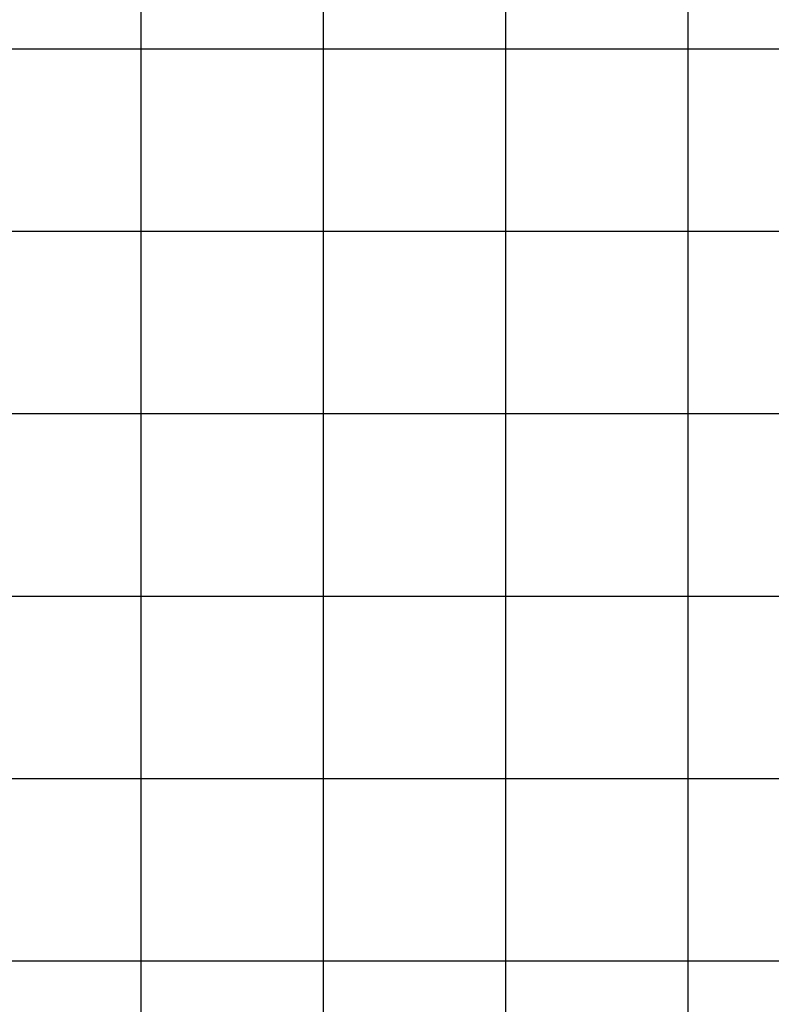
# Model space of a CAD drawing. Header units: millimetres. Extents: x 196436 to 199900, y 8705373 to 8708636.
# Tile 75 of 92: x 198734 to 199146, y 8707476 to 8708016. Entities that reach past the tile are written whole.
import ezdxf

# ---------------------------------------------------------------- set-up
doc = ezdxf.new("R2010")
doc.units = ezdxf.units.MM
doc.header["$LTSCALE"] = 5
doc.layers.add('MALHA', color=9, linetype='Continuous')

msp = doc.modelspace()

# ---------------------------------------------------------------- linework, layer by layer
at = {"layer": 'MALHA'}
for p, q in [((198800, 8708635.599), (198800, 8705384.785)), ((198800, 8708635.599), (198800, 8705384.785)), ((198900, 8708635.599), (198900, 8705384.785)), ((198900, 8708635.599), (198900, 8705384.785))]:
    msp.add_line(p, q, dxfattribs=at)
at = {"layer": 'MALHA', "color": 7}
for p, q in [((199000, 8708635.599), (199000, 8705384.785)), ((199000, 8708635.599), (199000, 8705384.785)), ((199000, 8708300), (199000, 8706900)), ((199000, 8708300), (199000, 8706900)), ((199100, 8708300), (199100, 8706900)), ((199100, 8708300), (199100, 8706900)), ((196441.61, 8708000), (199900, 8708000)), ((196441.61, 8708000), (199900, 8708000)), ((199000, 8708000), (199900, 8708000)), ((199000, 8708000), (199900, 8708000)), ((196441.61, 8707900), (199000, 8707900)), ((199000, 8707900), (199900, 8707900)), ((196441.61, 8707800), (199000, 8707800)), ((199000, 8707800), (199900, 8707800)), ((196441.61, 8707700), (199000, 8707700)), ((196441.61, 8707700), (199000, 8707700)), ((199000, 8707700), (199900, 8707700)), ((199000, 8707700), (199900, 8707700)), ((196441.61, 8707600), (199000, 8707600)), ((196441.61, 8707600), (199000, 8707600)), ((199000, 8707600), (199900, 8707600)), ((199000, 8707600), (199900, 8707600)), ((196441.61, 8707500), (199000, 8707500)), ((196441.61, 8707500), (199000, 8707500)), ((199000, 8707500), (199900, 8707500)), ((199000, 8707500), (199900, 8707500))]:
    msp.add_line(p, q, dxfattribs=at)

doc.saveas('drawing.dxf')
